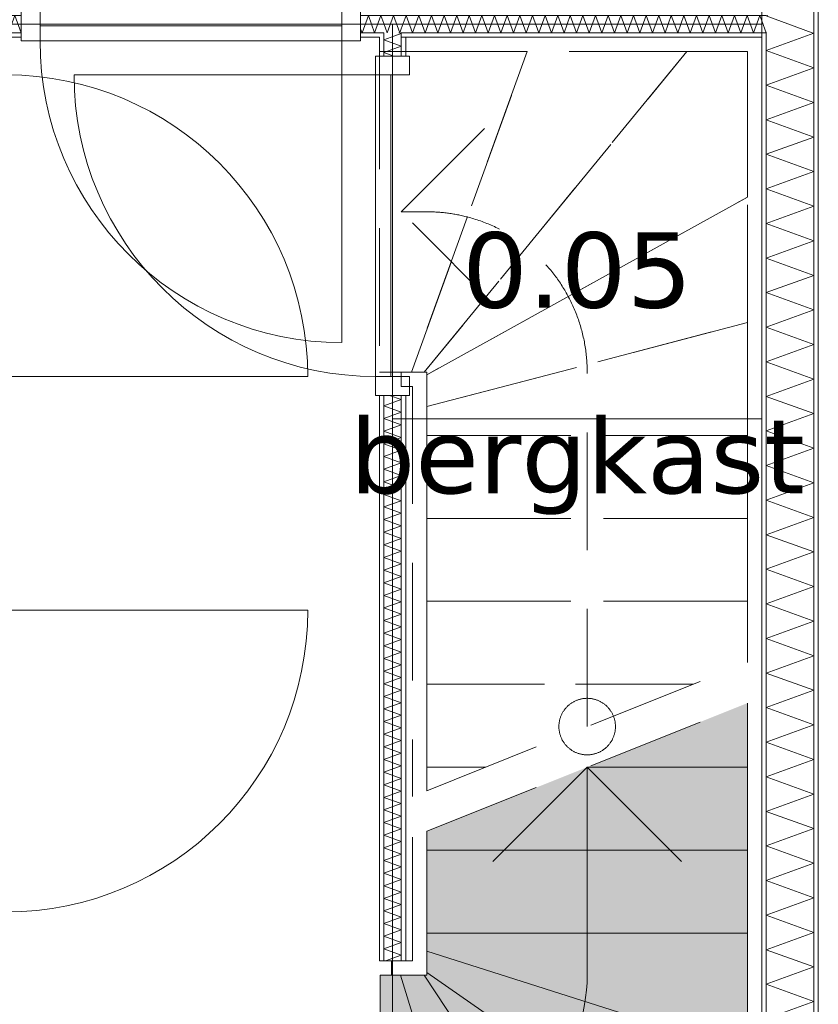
# Model space of a CAD drawing. Header units: millimetres. Extents: x -14925 to 266687, y -3550 to 35834.
# Tile 139 of 244: x 123231 to 125349, y 2515 to 5127. Entities that reach past the tile are written whole.
import ezdxf
from ezdxf.enums import TextEntityAlignment as Align

# ---------------------------------------------------------------- set-up
doc = ezdxf.new("R2010")
doc.units = ezdxf.units.MM
doc.header["$MEASUREMENT"] = 0
doc.linetypes.add('B0701', pattern=[468.239987, 311.999989, -156.239998])
for name, color, linetype in [('24 Trappen', 7, 'Continuous'), ('24 Trappen Afdek-arcering', 7, 'Continuous'), ('New_21 Buitenwanden Laagscheidingslijnen', 7, 'Continuous'), ('New_22 C Binnenwanden', 7, 'Continuous'), ('New_22 C Binnenwanden Deuren', 7, 'Continuous'), ('New_22 C Binnenwanden Doorsnede-arcering', 7, 'Continuous'), ('New_22 C Binnenwanden Laagscheidingslijnen', 7, 'Continuous'), ('New_Z Gebruiksopp', 7, 'Continuous'), ('New_Z Gebruiksopp Zone omranding', 7, 'Continuous'), ('New_Z Gebruiksopp Zone tekst', 7, 'Continuous')]:
    doc.layers.add(name, color=color, linetype=linetype)
doc.styles.add('GENERATED_STYLE_1', font='verdana.ttf')
doc.styles.add('GENERATED_STYLE_2', font='verdana.ttf')
pattern_1 = [(270, (120873.91, 0), (100, 0), [])]
pattern_2 = [(180, (120873.91, 0), (0, 100), [])]
pattern_3 = [(90, (120873.91, 0), (-100, 0), [])]

# ---------------------------------------------------------------- blocks, each defined once
blk = doc.blocks.new('bergkast_0.05_145_1', base_point=(124709.4, 4695.7))
at = {"layer": 'New_Z Gebruiksopp Zone tekst', "color": 2, "lineweight": 0}
for tag, style, p in [('DUMMY_941', 'GENERATED_STYLE_1', (124709.4, 4633.5)), ('DUMMY_942', 'GENERATED_STYLE_2', (124709.4, 4136.4))]:
    blk.add_attdef(tag, text='', height=200, dxfattribs=dict(at, style=style)).set_placement(p, align=Align.TOP_LEFT)
for tag, style, p in [('ROOM_NUMBER', 'GENERATED_STYLE_1', (124709.4, 4562.8)), ('ROOM_NAME', 'GENERATED_STYLE_2', (124709.4, 4070.5))]:
    blk.add_attdef(tag, text='', height=200, dxfattribs=dict(at, style=style)).set_placement(p, align=Align.TOP_CENTER)
blk = doc.blocks.new('Stair_17_1', base_point=(120873.9, 0))
at = {"layer": '24 Trappen Afdek-arcering', "linetype": 'Continuous', "lineweight": 0, "true_color": 0xffffff}
for points in [[(124735.9, 3143.9), (125160.9, 3143.9), (125160.9, 3313.9)], [(124310.9, 2923.9), (125160.9, 2923.9), (125160.9, 3143.9), (124735.9, 3143.9), (124310.9, 2973.9)], [(124310.9, 2703.9), (125160.9, 2703.9), (125160.9, 2923.9), (124310.9, 2923.9)], [(124310.9, 2656), (125160.9, 2386), (125160.9, 2703.9), (124310.9, 2703.9)], [(124310.9, 2599.1), (125160.9, 2008.7), (125160.9, 2386), (124310.9, 2656)], [(124240.8, 2592), (124186.8, 2592), (124186.8, 1742), (124500.5, 1742)], [(124303.8, 2592), (124240.8, 2592), (124500.5, 1742), (124866.9, 1742)], [(124303.8, 2592), (124866.9, 1742), (125160.9, 1742), (125160.9, 2008.7), (124310.9, 2599.1), (124310.9, 2592)]]:
    blk.add_hatch(color=7, dxfattribs=at).paths.add_polyline_path(points)
at = {"layer": '24 Trappen', "color": 9, "linetype": 'B0701', "lineweight": 0}
for p, q in [((125198.9, 5080), (124242.9, 5080)), ((124242.9, 5080), (124242.9, 5042)), ((125198.9, 3436.8), (125198.9, 5080)), ((124242.9, 5042), (124184.9, 5042)), ((124184.9, 5042), (124184.9, 4192)), ((124242.9, 5042), (125160.9, 5042)), ((124576.9, 5042), (124242.9, 5042)), ((124576.9, 5042), (124269.8, 4192)), ((124269.8, 4192), (124576.9, 5042)), ((125000.1, 5042), (124303.8, 4192)), ((124303.8, 4192), (125000.1, 5042)), ((125000.1, 5042), (124576.9, 5042)), ((125160.9, 5042), (125000.1, 5042)), ((125160.9, 5042), (125160.9, 3421.6)), ((125160.9, 4655.6), (125160.9, 5042)), ((124242.9, 4617), (124492.9, 4867)), ((125160.9, 4655.6), (124310.9, 4184.9)), ((124310.9, 4184.9), (125160.9, 4655.6)), ((125160.9, 4323.2), (125160.9, 4655.6)), ((124310.9, 4617), (124242.9, 4617)), ((124492.9, 4367), (124242.9, 4617)), ((125160.9, 4323.2), (124310.9, 4100.2)), ((124310.9, 4100.2), (125160.9, 4323.2)), ((125160.9, 4023.9), (125160.9, 4323.2)), ((124184.9, 4192), (124242.9, 4192)), ((124310.9, 4192), (124242.9, 4192)), ((124242.9, 4192), (124242.9, 4154)), ((124242.9, 4192), (124269.8, 4192)), ((124269.8, 4192), (124303.8, 4192)), ((124303.8, 4192), (124310.9, 4192)), ((124310.9, 3081.6), (124310.9, 4192)), ((124310.9, 4192), (124310.9, 4184.9)), ((124310.9, 4184.9), (124310.9, 4100.2)), ((124735.9, 3251.6), (124735.9, 4192)), ((124242.9, 4154), (124272.9, 4154)), ((124272.9, 4154), (124272.9, 3066.4)), ((124310.9, 4100.2), (124310.9, 4023.9)), ((125160.9, 4023.9), (124310.9, 4023.9)), ((124310.9, 4023.9), (124310.9, 3803.9)), ((124310.9, 4023.9), (125160.9, 4023.9)), ((125160.9, 3803.9), (125160.9, 4023.9)), ((125160.9, 3803.9), (124310.9, 3803.9)), ((124310.9, 3803.9), (124310.9, 3583.9)), ((124310.9, 3803.9), (125160.9, 3803.9)), ((125160.9, 3583.9), (125160.9, 3803.9)), ((125160.9, 3583.9), (124310.9, 3583.9)), ((124310.9, 3583.9), (124310.9, 3363.9)), ((124310.9, 3583.9), (125160.9, 3583.9)), ((125160.9, 3421.6), (125160.9, 3583.9)), ((124310.9, 3081.6), (125160.9, 3421.6)), ((125016.7, 3363.9), (124310.9, 3363.9)), ((124310.9, 3363.9), (124310.9, 3143.9)), ((124310.9, 3363.9), (125016.7, 3363.9)), ((124310.9, 2973.9), (125160.9, 3313.9)), ((124466.7, 3143.9), (124310.9, 3143.9)), ((124310.9, 3143.9), (124310.9, 3081.6)), ((124310.9, 3143.9), (124466.7, 3143.9))]:
    blk.add_line(p, q, dxfattribs=at)
at = {"layer": '24 Trappen', "color": 9, "linetype": 'Continuous', "lineweight": 0}
for p, q in [((125198.9, 1704), (125198.9, 3329.1)), ((125160.9, 3313.9), (125160.9, 1742)), ((125160.9, 3143.9), (125160.9, 3313.9)), ((124485.9, 2893.9), (124735.9, 3143.9)), ((125160.9, 3143.9), (124735.9, 3143.9)), ((124735.9, 3143.9), (125160.9, 3143.9)), ((124735.9, 2592), (124735.9, 3143.9)), ((124735.9, 3143.9), (124985.9, 2893.9)), ((125160.9, 2923.9), (125160.9, 3143.9)), ((124272.9, 2958.7), (124272.9, 2630)), ((124310.9, 2592), (124310.9, 2973.9)), ((124310.9, 2973.9), (124310.9, 2923.9)), ((125160.9, 2923.9), (124310.9, 2923.9)), ((124310.9, 2923.9), (124310.9, 2703.9)), ((124310.9, 2923.9), (125160.9, 2923.9)), ((125160.9, 2703.9), (125160.9, 2923.9)), ((125160.9, 2703.9), (124310.9, 2703.9)), ((124310.9, 2703.9), (124310.9, 2656)), ((124310.9, 2703.9), (125160.9, 2703.9)), ((125160.9, 2386), (125160.9, 2703.9)), ((125160.9, 2386), (124310.9, 2656)), ((124310.9, 2656), (124310.9, 2599.1)), ((124310.9, 2656), (125160.9, 2386)), ((124272.9, 2630), (124216.8, 2630)), ((124216.8, 2630), (124216.8, 2592)), ((124240.8, 2592), (124186.8, 2592)), ((124186.8, 2592), (124186.8, 1742)), ((124216.8, 2592), (124310.9, 2592)), ((124500.5, 1742), (124240.8, 2592)), ((124240.8, 2592), (124500.5, 1742)), ((124303.8, 2592), (124240.8, 2592)), ((124866.9, 1742), (124303.8, 2592)), ((124303.8, 2592), (124866.9, 1742)), ((124310.9, 2592), (124303.8, 2592)), ((125160.9, 2008.7), (124310.9, 2599.1)), ((124310.9, 2599.1), (124310.9, 2592)), ((124310.9, 2599.1), (125160.9, 2008.7))]:
    blk.add_line(p, q, dxfattribs=at)
at = {"layer": '24 Trappen', "color": 9, "linetype": 'B0701', "lineweight": 0}
for centre, radius, start, end in [((124310.9, 4192), 425, 75.3544, 90), ((124310.9, 4192), 425, 0, 75.3544), ((124735.9, 3251.6), 75, 0, 180), ((124735.9, 3251.6), 75, 180, 0)]:
    blk.add_arc(centre, radius, start, end, dxfattribs=at)
at = {"layer": '24 Trappen', "color": 9, "linetype": 'Continuous', "lineweight": 0}
blk.add_arc((124310.9, 2592), 425, 277.9125, 0, dxfattribs=at)
blk = doc.blocks.new('D1 bl 26[84]_1', base_point=(120873.9, 0))
at = {"layer": 'New_22 C Binnenwanden Deuren', "color": 7, "linetype": 'Continuous', "lineweight": 0}
for p, q in [((123104.9, 3560), (123104.9, 3610)), ((123104.9, 3610), (123194.9, 3610)), ((123114.9, 3610), (123126.9, 3610)), ((123126.9, 3610), (123172.9, 3610)), ((123172.9, 3610), (123184.9, 3610)), ((123194.9, 3610), (123194.9, 3560)), ((123194.9, 3560), (123104.9, 3560)), ((123194.9, 3560), (123154.9, 3560)), ((123154.9, 3560), (123154.9, 2760)), ((123194.9, 3560), (123994.9, 3560)), ((123194.9, 2760), (123194.9, 3560)), ((123104.9, 2710), (123104.9, 2760)), ((123104.9, 2760), (123194.9, 2760)), ((123154.9, 2760), (123194.9, 2760)), ((123194.9, 2760), (123194.9, 2710)), ((123194.9, 2710), (123104.9, 2710)), ((123114.9, 2710), (123126.9, 2710)), ((123126.9, 2710), (123172.9, 2710)), ((123172.9, 2710), (123184.9, 2710))]:
    blk.add_line(p, q, dxfattribs=at)
blk.add_arc((123194.9, 3560), 800, 270, 0, dxfattribs=at)
blk = doc.blocks.new('D1 bl 26[85]_1', base_point=(120873.9, 0))
at = {"layer": 'New_22 C Binnenwanden Deuren', "color": 7, "linetype": 'Continuous', "lineweight": 0}
for p, q in [((123104.9, 5030), (123104.9, 4980)), ((123194.9, 5030), (123104.9, 5030)), ((123114.9, 5030), (123126.9, 5030)), ((123126.9, 5030), (123172.9, 5030)), ((123172.9, 5030), (123184.9, 5030)), ((123194.9, 4980), (123194.9, 5030)), ((123104.9, 4980), (123194.9, 4980)), ((123154.9, 4180), (123154.9, 4980)), ((123154.9, 4980), (123194.9, 4980)), ((123194.9, 4980), (123194.9, 4180)), ((123194.9, 4180), (123104.9, 4180)), ((123104.9, 4180), (123104.9, 4130)), ((123194.9, 4180), (123154.9, 4180)), ((123194.9, 4180), (123994.9, 4180)), ((123194.9, 4130), (123194.9, 4180)), ((123104.9, 4130), (123194.9, 4130)), ((123114.9, 4130), (123126.9, 4130)), ((123126.9, 4130), (123172.9, 4130)), ((123172.9, 4130), (123184.9, 4130))]:
    blk.add_line(p, q, dxfattribs=at)
blk.add_arc((123194.9, 4180), 800, 0, 90, dxfattribs=at)
blk = doc.blocks.new('Wall_299_1', base_point=(123149.9, 400))
at = {"layer": 'New_22 C Binnenwanden Deuren', "color": 7, "linetype": 'Continuous', "lineweight": 0}
for name in ['D1 bl 26[85]_1', 'D1 bl 26[84]_1']:
    blk.add_blockref(name, (120873.9, 0), dxfattribs=at)
blk = doc.blocks.new('*X2146', base_point=(120873.9, 0))
at = {"layer": 'New_22 C Binnenwanden Doorsnede-arcering', "color": 7, "linetype": 'Continuous', "lineweight": 0}
for q in [(125215.4, 5138), (125332.8, 5092)]:
    blk.add_line((125210.9, 5136.3), q, dxfattribs=at)
blk = doc.blocks.new('*X2147', base_point=(120873.9, 0))
at = {"layer": 'New_22 C Binnenwanden Doorsnede-arcering', "color": 7, "linetype": 'Continuous', "lineweight": 0}
for p, q in [((125210.9, 5044.6), (125336.9, 5090.5)), ((125332.8, 5092), (125336.9, 5090.5)), ((125210.9, 5044.6), (125336.9, 4998.8)), ((125210.9, 4952.9), (125336.9, 4998.8)), ((125210.9, 4952.9), (125336.9, 4907)), ((125210.9, 4861.2), (125336.9, 4907)), ((125210.9, 4861.2), (125336.9, 4815.3)), ((125210.9, 4769.5), (125336.9, 4815.3)), ((125210.9, 4769.5), (125336.9, 4723.6)), ((125210.9, 4677.7), (125336.9, 4723.6)), ((125210.9, 4677.7), (125336.9, 4631.9)), ((125210.9, 4586), (125336.9, 4631.9)), ((125210.9, 4586), (125336.9, 4540.2)), ((125210.9, 4494.3), (125336.9, 4540.2)), ((125210.9, 4494.3), (125336.9, 4448.4)), ((125210.9, 4402.6), (125336.9, 4448.4)), ((125210.9, 4402.6), (125336.9, 4356.7)), ((125210.9, 4310.9), (125336.9, 4356.7)), ((125210.9, 4310.9), (125336.9, 4265)), ((125210.9, 4219.1), (125336.9, 4265)), ((125210.9, 4219.1), (125336.9, 4173.3)), ((125210.9, 4127.4), (125336.9, 4173.3)), ((125210.9, 4127.4), (125336.9, 4081.6)), ((125210.9, 4035.7), (125336.9, 4081.6)), ((125210.9, 4035.7), (125336.9, 3989.8)), ((125210.9, 3944), (125336.9, 3989.8)), ((125210.9, 3944), (125336.9, 3898.1)), ((125210.9, 3852.3), (125336.9, 3898.1)), ((125210.9, 3852.3), (125336.9, 3806.4)), ((125210.9, 3760.5), (125336.9, 3806.4)), ((125210.9, 3760.5), (125336.9, 3714.7)), ((125210.9, 3668.8), (125336.9, 3714.7)), ((125210.9, 3668.8), (125336.9, 3623)), ((125210.9, 3577.1), (125336.9, 3623)), ((125210.9, 3577.1), (125336.9, 3531.2)), ((125210.9, 3485.4), (125336.9, 3531.2)), ((125210.9, 3485.4), (125336.9, 3439.5)), ((125210.9, 3393.7), (125336.9, 3439.5)), ((125210.9, 3393.7), (125336.9, 3347.8)), ((125210.9, 3301.9), (125336.9, 3347.8)), ((125210.9, 3301.9), (125336.9, 3256.1)), ((125210.9, 3210.2), (125336.9, 3256.1)), ((125210.9, 3210.2), (125336.9, 3164.4)), ((125210.9, 3118.5), (125336.9, 3164.4)), ((125210.9, 3118.5), (125336.9, 3072.6)), ((125210.9, 3026.8), (125336.9, 3072.6)), ((125210.9, 3026.8), (125336.9, 2980.9)), ((125210.9, 2935.1), (125336.9, 2980.9)), ((125210.9, 2935.1), (125336.9, 2889.2)), ((125210.9, 2843.3), (125336.9, 2889.2)), ((125210.9, 2843.3), (125336.9, 2797.5)), ((125210.9, 2751.6), (125336.9, 2797.5)), ((125210.9, 2751.6), (125336.9, 2705.8)), ((125210.9, 2659.9), (125336.9, 2705.8)), ((125210.9, 2659.9), (125336.9, 2614)), ((125210.9, 2568.2), (125336.9, 2614)), ((125210.9, 2568.2), (125336.9, 2522.3)), ((125210.9, 2476.5), (125336.9, 2522.3))]:
    blk.add_line(p, q, dxfattribs=at)
blk = doc.blocks.new('Wall_310_1', base_point=(125198.9, 400))
at = {"layer": 'New_22 C Binnenwanden Doorsnede-arcering', "linetype": 'Continuous', "lineweight": 0, "true_color": 0x000000}
h = blk.add_hatch(dxfattribs=at)
h.set_pattern_fill('325_Houtachtig_plaatmate_E0', color=18, style=0, pattern_type=2)
h.set_pattern_definition(pattern_1)
h.paths.add_polyline_path([(125348.9, 77), (125348.9, 7173), (125336.9, 7173), (125336.9, 77)])
h = blk.add_hatch(dxfattribs=at)
h.set_pattern_fill('325_Houtachtig_plaatmate_E0', color=18, style=0, pattern_type=2)
h.set_pattern_definition(pattern_1)
h.paths.add_polyline_path([(125210.9, 5080), (125210.9, 5092), (125198.9, 5092), (125198.9, 5080)])
h = blk.add_hatch(dxfattribs=at)
h.set_pattern_fill('325_Houtachtig_plaatmate_E0', color=18, style=0, pattern_type=2)
h.set_pattern_definition(pattern_1)
h.paths.add_polyline_path([(125210.9, 1704), (125210.9, 5080), (125198.9, 5080), (125198.9, 1704)])
at = {"layer": 'New_22 C Binnenwanden', "color": 1, "linetype": 'Continuous', "lineweight": 0, "flags": 128}
for points in [[(125348.9, 77), (125348.9, 7173)], [(125198.9, 5080), (125198.9, 1704)]]:
    blk.add_lwpolyline(points, dxfattribs=at)
at = {"layer": 'New_22 C Binnenwanden Laagscheidingslijnen', "color": 1, "linetype": 'Continuous', "lineweight": 0}
for p, q in [((125336.9, 6877), (125336.9, 373)), ((125198.9, 5092), (125210.9, 5092)), ((125210.9, 5092), (125210.9, 1692))]:
    blk.add_line(p, q, dxfattribs=at)
at = {"layer": 'New_22 C Binnenwanden', "color": 1, "lineweight": 0}
for name in ['*X2146', '*X2147']:
    blk.add_blockref(name, (120873.9, 0), dxfattribs=at)
blk = doc.blocks.new('*X2256', base_point=(120873.9, 0))
at = {"layer": 'New_22 C Binnenwanden Doorsnede-arcering', "color": 7, "linetype": 'Continuous', "lineweight": 0}
for p in [(121036.9, 5125.8), (121021.9, 5099.4)]:
    blk.add_line(p, (121024.6, 5092), dxfattribs=at)
blk = doc.blocks.new('*X2257', base_point=(120873.9, 0))
at = {"layer": 'New_22 C Binnenwanden Doorsnede-arcering', "color": 7, "linetype": 'Continuous', "lineweight": 0}
for q in [(121036.9, 5125.8), (121048.9, 5117.2)]:
    blk.add_line((121041.3, 5138), q, dxfattribs=at)
blk = doc.blocks.new('*X2258', base_point=(120873.9, 0))
at = {"layer": 'New_22 C Binnenwanden Doorsnede-arcering', "color": 7, "linetype": 'Continuous', "lineweight": 0}
for p in [(125198.9, 5123.2), (125210.9, 5093.8)]:
    blk.add_line(p, (125210.3, 5092), dxfattribs=at)
blk = doc.blocks.new('*X2259', base_point=(120873.9, 0))
at = {"layer": 'New_22 C Binnenwanden Doorsnede-arcering', "color": 7, "linetype": 'Continuous', "lineweight": 0}
for p, q in [((124255.9, 5138), (124242.9, 5102.3)), ((124255.9, 5138), (124272.7, 5092)), ((124289.4, 5138), (124272.7, 5092)), ((124289.4, 5138), (124306.1, 5092)), ((124322.9, 5138), (124306.1, 5092)), ((124322.9, 5138), (124339.6, 5092)), ((124356.4, 5138), (124339.6, 5092)), ((124356.4, 5138), (124373.1, 5092)), ((124389.9, 5138), (124373.1, 5092)), ((124389.9, 5138), (124406.6, 5092)), ((124423.3, 5138), (124406.6, 5092)), ((124423.3, 5138), (124440.1, 5092)), ((124456.8, 5138), (124440.1, 5092)), ((124456.8, 5138), (124473.6, 5092)), ((124490.3, 5138), (124473.6, 5092)), ((124490.3, 5138), (124507.1, 5092)), ((124523.8, 5138), (124507.1, 5092)), ((124523.8, 5138), (124540.5, 5092)), ((124557.3, 5138), (124540.5, 5092)), ((124557.3, 5138), (124574, 5092)), ((124590.8, 5138), (124574, 5092)), ((124590.8, 5138), (124607.5, 5092)), ((124624.3, 5138), (124607.5, 5092)), ((124624.3, 5138), (124641, 5092)), ((124657.7, 5138), (124641, 5092)), ((124657.7, 5138), (124674.5, 5092)), ((124691.2, 5138), (124674.5, 5092)), ((124691.2, 5138), (124708, 5092)), ((124724.7, 5138), (124708, 5092)), ((124724.7, 5138), (124741.5, 5092)), ((124758.2, 5138), (124741.5, 5092)), ((124758.2, 5138), (124774.9, 5092)), ((124791.7, 5138), (124774.9, 5092)), ((124791.7, 5138), (124808.4, 5092)), ((124825.2, 5138), (124808.4, 5092)), ((124825.2, 5138), (124841.9, 5092)), ((124858.7, 5138), (124841.9, 5092)), ((124858.7, 5138), (124875.4, 5092)), ((124892.1, 5138), (124875.4, 5092)), ((124892.1, 5138), (124908.9, 5092)), ((124925.6, 5138), (124908.9, 5092)), ((124925.6, 5138), (124942.4, 5092)), ((124959.1, 5138), (124942.4, 5092)), ((124959.1, 5138), (124975.9, 5092)), ((124992.6, 5138), (124975.9, 5092)), ((124992.6, 5138), (125009.3, 5092)), ((125026.1, 5138), (125009.3, 5092)), ((125026.1, 5138), (125042.8, 5092)), ((125059.6, 5138), (125042.8, 5092)), ((125059.6, 5138), (125076.3, 5092)), ((125093.1, 5138), (125076.3, 5092)), ((125093.1, 5138), (125109.8, 5092)), ((125126.5, 5138), (125109.8, 5092)), ((125126.5, 5138), (125143.3, 5092)), ((125160, 5138), (125143.3, 5092)), ((125160, 5138), (125176.8, 5092)), ((125193.5, 5138), (125176.8, 5092)), ((125193.5, 5138), (125198.9, 5123.2))]:
    blk.add_line(p, q, dxfattribs=at)
blk = doc.blocks.new('*X2260', base_point=(120873.9, 0))
at = {"layer": 'New_22 C Binnenwanden Doorsnede-arcering', "color": 7, "linetype": 'Continuous', "lineweight": 0}
for p, q in [((124222.4, 5138), (124205.7, 5092)), ((124222.4, 5138), (124239.2, 5092)), ((124196.9, 5116.1), (124205.7, 5092)), ((124242.9, 5102.3), (124239.2, 5092))]:
    blk.add_line(p, q, dxfattribs=at)
blk = doc.blocks.new('*X2261', base_point=(120873.9, 0))
at = {"layer": 'New_22 C Binnenwanden Doorsnede-arcering', "color": 7, "linetype": 'Continuous', "lineweight": 0}
for p, q in [((123184.4, 5138), (123172.9, 5106.5)), ((123184.4, 5138), (123201.1, 5092)), ((123217.9, 5138), (123201.1, 5092)), ((123217.9, 5138), (123234.6, 5092)), ((123234.9, 5092.8), (123234.6, 5092))]:
    blk.add_line(p, q, dxfattribs=at)
blk = doc.blocks.new('*X2262', base_point=(120873.9, 0))
at = {"layer": 'New_22 C Binnenwanden Doorsnede-arcering', "color": 7, "linetype": 'Continuous', "lineweight": 0}
for p, q in [((124155.5, 5138), (124138.7, 5092)), ((124155.5, 5138), (124172.2, 5092)), ((124188.9, 5138), (124172.2, 5092)), ((124188.9, 5138), (124196.9, 5116.1)), ((124134.9, 5102.5), (124138.7, 5092))]:
    blk.add_line(p, q, dxfattribs=at)
blk = doc.blocks.new('*X2263', base_point=(120873.9, 0))
at = {"layer": 'New_22 C Binnenwanden Doorsnede-arcering', "color": 7, "linetype": 'Continuous', "lineweight": 0}
for p, q in [((123150.9, 5138), (123134.2, 5092)), ((123150.9, 5138), (123167.6, 5092)), ((123126.9, 5111.9), (123134.2, 5092)), ((123172.9, 5106.5), (123167.6, 5092))]:
    blk.add_line(p, q, dxfattribs=at)
blk = doc.blocks.new('*X2264', base_point=(120873.9, 0))
at = {"layer": 'New_22 C Binnenwanden Doorsnede-arcering', "color": 7, "linetype": 'Continuous', "lineweight": 0}
for p, q in [((122213.3, 5138), (122202.9, 5109.4)), ((122213.3, 5138), (122230.1, 5092)), ((122246.8, 5138), (122230.1, 5092)), ((122246.8, 5138), (122263.5, 5092)), ((122280.3, 5138), (122263.5, 5092)), ((122280.3, 5138), (122297, 5092)), ((122313.8, 5138), (122297, 5092)), ((122313.8, 5138), (122330.5, 5092)), ((122347.3, 5138), (122330.5, 5092)), ((122347.3, 5138), (122364, 5092)), ((122380.7, 5138), (122364, 5092)), ((122380.7, 5138), (122397.5, 5092)), ((122414.2, 5138), (122397.5, 5092)), ((122414.2, 5138), (122431, 5092)), ((122447.7, 5138), (122431, 5092)), ((122447.7, 5138), (122464.5, 5092)), ((122481.2, 5138), (122464.5, 5092)), ((122481.2, 5138), (122497.9, 5092)), ((122514.7, 5138), (122497.9, 5092)), ((122514.7, 5138), (122531.4, 5092)), ((122548.2, 5138), (122531.4, 5092)), ((122548.2, 5138), (122564.9, 5092)), ((122581.7, 5138), (122564.9, 5092)), ((122581.7, 5138), (122598.4, 5092)), ((122615.1, 5138), (122598.4, 5092)), ((122615.1, 5138), (122631.9, 5092)), ((122648.6, 5138), (122631.9, 5092)), ((122648.6, 5138), (122665.4, 5092)), ((122682.1, 5138), (122665.4, 5092)), ((122682.1, 5138), (122698.9, 5092)), ((122715.6, 5138), (122698.9, 5092)), ((122715.6, 5138), (122732.3, 5092)), ((122749.1, 5138), (122732.3, 5092)), ((122749.1, 5138), (122765.8, 5092)), ((122782.6, 5138), (122765.8, 5092)), ((122782.6, 5138), (122799.3, 5092)), ((122816.1, 5138), (122799.3, 5092)), ((122816.1, 5138), (122832.8, 5092)), ((122849.5, 5138), (122832.8, 5092)), ((122849.5, 5138), (122866.3, 5092)), ((122883, 5138), (122866.3, 5092)), ((122883, 5138), (122899.8, 5092)), ((122916.5, 5138), (122899.8, 5092)), ((122916.5, 5138), (122933.3, 5092)), ((122950, 5138), (122933.3, 5092)), ((122950, 5138), (122966.7, 5092)), ((122983.5, 5138), (122966.7, 5092)), ((122983.5, 5138), (123000.2, 5092)), ((123017, 5138), (123000.2, 5092)), ((123017, 5138), (123033.7, 5092)), ((123050.5, 5138), (123033.7, 5092)), ((123050.5, 5138), (123067.2, 5092)), ((123083.9, 5138), (123067.2, 5092)), ((123083.9, 5138), (123100.7, 5092)), ((123117.4, 5138), (123100.7, 5092)), ((123117.4, 5138), (123126.9, 5111.9))]:
    blk.add_line(p, q, dxfattribs=at)
blk = doc.blocks.new('*X2265', base_point=(120873.9, 0))
at = {"layer": 'New_22 C Binnenwanden Doorsnede-arcering', "color": 7, "linetype": 'Continuous', "lineweight": 0}
for p, q in [((122179.8, 5138), (122163.1, 5092)), ((122179.8, 5138), (122196.6, 5092)), ((122156.9, 5109), (122163.1, 5092)), ((122202.9, 5109.4), (122196.6, 5092))]:
    blk.add_line(p, q, dxfattribs=at)
blk = doc.blocks.new('*X2266', base_point=(120873.9, 0))
at = {"layer": 'New_22 C Binnenwanden Doorsnede-arcering', "color": 7, "linetype": 'Continuous', "lineweight": 0}
for p, q in [((121074.8, 5138), (121058.1, 5092)), ((121074.8, 5138), (121091.6, 5092)), ((121108.3, 5138), (121091.6, 5092)), ((121108.3, 5138), (121125, 5092)), ((121141.8, 5138), (121125, 5092)), ((121141.8, 5138), (121158.5, 5092)), ((121175.3, 5138), (121158.5, 5092)), ((121175.3, 5138), (121192, 5092)), ((121208.8, 5138), (121192, 5092)), ((121208.8, 5138), (121225.5, 5092)), ((121242.2, 5138), (121225.5, 5092)), ((121242.2, 5138), (121259, 5092)), ((121275.7, 5138), (121259, 5092)), ((121275.7, 5138), (121292.5, 5092)), ((121309.2, 5138), (121292.5, 5092)), ((121309.2, 5138), (121326, 5092)), ((121342.7, 5138), (121326, 5092)), ((121342.7, 5138), (121359.4, 5092)), ((121376.2, 5138), (121359.4, 5092)), ((121376.2, 5138), (121392.9, 5092)), ((121409.7, 5138), (121392.9, 5092)), ((121409.7, 5138), (121426.4, 5092)), ((121443.2, 5138), (121426.4, 5092)), ((121443.2, 5138), (121459.9, 5092)), ((121476.6, 5138), (121459.9, 5092)), ((121476.6, 5138), (121493.4, 5092)), ((121510.1, 5138), (121493.4, 5092)), ((121510.1, 5138), (121526.9, 5092)), ((121543.6, 5138), (121526.9, 5092)), ((121543.6, 5138), (121560.4, 5092)), ((121577.1, 5138), (121560.4, 5092)), ((121577.1, 5138), (121593.8, 5092)), ((121610.6, 5138), (121593.8, 5092)), ((121610.6, 5138), (121627.3, 5092)), ((121644.1, 5138), (121627.3, 5092)), ((121644.1, 5138), (121660.8, 5092)), ((121677.6, 5138), (121660.8, 5092)), ((121677.6, 5138), (121694.3, 5092)), ((121711, 5138), (121694.3, 5092)), ((121711, 5138), (121727.8, 5092)), ((121744.5, 5138), (121727.8, 5092)), ((121744.5, 5138), (121761.3, 5092)), ((121778, 5138), (121761.3, 5092)), ((121778, 5138), (121794.8, 5092)), ((121811.5, 5138), (121794.8, 5092)), ((121811.5, 5138), (121828.2, 5092)), ((121845, 5138), (121828.2, 5092)), ((121845, 5138), (121861.7, 5092)), ((121878.5, 5138), (121861.7, 5092)), ((121878.5, 5138), (121895.2, 5092)), ((121912, 5138), (121895.2, 5092)), ((121912, 5138), (121928.7, 5092)), ((121945.4, 5138), (121928.7, 5092)), ((121945.4, 5138), (121962.2, 5092)), ((121978.9, 5138), (121962.2, 5092)), ((121978.9, 5138), (121995.7, 5092)), ((122012.4, 5138), (121995.7, 5092)), ((122012.4, 5138), (122029.2, 5092)), ((122045.9, 5138), (122029.2, 5092)), ((122045.9, 5138), (122062.6, 5092)), ((122079.4, 5138), (122062.6, 5092)), ((122079.4, 5138), (122096.1, 5092)), ((122112.9, 5138), (122096.1, 5092)), ((122112.9, 5138), (122129.6, 5092)), ((122146.3, 5138), (122129.6, 5092)), ((122146.3, 5138), (122156.9, 5109)), ((121048.9, 5117.2), (121058.1, 5092))]:
    blk.add_line(p, q, dxfattribs=at)
blk = doc.blocks.new('D1 bl 26[105]_1', base_point=(120873.9, 0))
at = {"layer": 'New_22 C Binnenwanden Deuren', "color": 7, "linetype": 'Continuous', "lineweight": 0}
for p, q in [((123234.9, 5160), (123284.9, 5160)), ((123234.9, 5070), (123234.9, 5160)), ((123234.9, 5138), (123234.9, 5150)), ((123284.9, 5160), (123284.9, 5070)), ((124084.9, 5070), (124084.9, 5160)), ((124084.9, 5160), (124134.9, 5160)), ((124134.9, 5160), (124134.9, 5070)), ((124134.9, 5138), (124134.9, 5150)), ((123234.9, 5092), (123234.9, 5138)), ((124134.9, 5092), (124134.9, 5138)), ((124084.9, 5110), (123284.9, 5110)), ((123284.9, 5110), (123284.9, 5070)), ((124084.9, 5070), (124084.9, 5110)), ((123234.9, 5080), (123234.9, 5092)), ((123284.9, 5070), (123234.9, 5070)), ((123284.9, 5070), (124084.9, 5070)), ((124084.9, 5070), (124084.9, 4270)), ((124134.9, 5070), (124084.9, 5070)), ((124134.9, 5080), (124134.9, 5092))]:
    blk.add_line(p, q, dxfattribs=at)
blk.add_arc((124084.9, 5070), 800, 180, 270, dxfattribs=at)
blk = doc.blocks.new('Wall_331_1', base_point=(121048.9, 5115))
at = {"layer": 'New_22 C Binnenwanden Doorsnede-arcering', "linetype": 'Continuous', "lineweight": 0, "true_color": 0x000000}
h = blk.add_hatch(dxfattribs=at)
h.set_pattern_fill('325_Houtachtig_plaatmate_E0', color=18, style=0, pattern_type=2)
h.set_pattern_definition(pattern_2)
h.paths.add_polyline_path([(121048.9, 5138), (121048.9, 5150), (121036.9, 5150), (121036.9, 5138)])
h = blk.add_hatch(dxfattribs=at)
h.set_pattern_fill('325_Houtachtig_plaatmate_E0', color=18, style=0, pattern_type=2)
h.set_pattern_definition(pattern_2)
h.paths.add_polyline_path([(121048.9, 5150), (121048.9, 5138), (123234.9, 5138), (123234.9, 5150)])
h = blk.add_hatch(dxfattribs=at)
h.set_pattern_fill('325_Houtachtig_plaatmate_E0', color=18, style=0, pattern_type=2)
h.set_pattern_definition(pattern_2)
h.paths.add_polyline_path([(124134.9, 5150), (124134.9, 5138), (125198.9, 5138), (125198.9, 5150)])
h = blk.add_hatch(dxfattribs=at)
h.set_pattern_fill('325_Houtachtig_plaatmate_E0', color=18, style=0, pattern_type=2)
h.set_pattern_definition(pattern_2)
h.paths.add_polyline_path([(121048.9, 5080), (121048.9, 5092), (121036.9, 5092), (121036.9, 5080)])
h = blk.add_hatch(dxfattribs=at)
h.set_pattern_fill('325_Houtachtig_plaatmate_E0', color=18, style=0, pattern_type=2)
h.set_pattern_definition(pattern_2)
h.paths.add_polyline_path([(122144.9, 5092), (121048.9, 5092), (121048.9, 5080), (122144.9, 5080)])
h = blk.add_hatch(dxfattribs=at)
h.set_pattern_fill('325_Houtachtig_plaatmate_E0', color=18, style=0, pattern_type=2)
h.set_pattern_definition(pattern_2)
h.paths.add_polyline_path([(122144.9, 5080), (122156.9, 5080), (122156.9, 5092), (122144.9, 5092)])
h = blk.add_hatch(dxfattribs=at)
h.set_pattern_fill('325_Houtachtig_plaatmate_E0', color=18, style=0, pattern_type=2)
h.set_pattern_definition(pattern_2)
h.paths.add_polyline_path([(122202.9, 5080), (122214.9, 5080), (122214.9, 5092), (122202.9, 5092)])
h = blk.add_hatch(dxfattribs=at)
h.set_pattern_fill('325_Houtachtig_plaatmate_E0', color=18, style=0, pattern_type=2)
h.set_pattern_definition(pattern_2)
h.paths.add_polyline_path([(122214.9, 5080), (123114.9, 5080), (123114.9, 5092), (122214.9, 5092)])
h = blk.add_hatch(dxfattribs=at)
h.set_pattern_fill('325_Houtachtig_plaatmate_E0', color=18, style=0, pattern_type=2)
h.set_pattern_definition(pattern_2)
h.paths.add_polyline_path([(123114.9, 5080), (123126.9, 5080), (123126.9, 5092), (123114.9, 5092)])
h = blk.add_hatch(dxfattribs=at)
h.set_pattern_fill('325_Houtachtig_plaatmate_E0', color=18, style=0, pattern_type=2)
h.set_pattern_definition(pattern_2)
h.paths.add_polyline_path([(123172.9, 5080), (123184.9, 5080), (123184.9, 5092), (123172.9, 5092)])
h = blk.add_hatch(dxfattribs=at)
h.set_pattern_fill('325_Houtachtig_plaatmate_E0', color=18, style=0, pattern_type=2)
h.set_pattern_definition(pattern_2)
h.paths.add_polyline_path([(123234.9, 5092), (123184.9, 5092), (123184.9, 5080), (123234.9, 5080)])
h = blk.add_hatch(dxfattribs=at)
h.set_pattern_fill('325_Houtachtig_plaatmate_E0', color=18, style=0, pattern_type=2)
h.set_pattern_definition(pattern_2)
h.paths.add_polyline_path([(124184.9, 5092), (124134.9, 5092), (124134.9, 5080), (124184.9, 5080)])
h = blk.add_hatch(dxfattribs=at)
h.set_pattern_fill('325_Houtachtig_plaatmate_E0', color=18, style=0, pattern_type=2)
h.set_pattern_definition(pattern_2)
h.paths.add_polyline_path([(124184.9, 5080), (124196.9, 5080), (124196.9, 5092), (124184.9, 5092)])
h = blk.add_hatch(dxfattribs=at)
h.set_pattern_fill('325_Houtachtig_plaatmate_E0', color=18, style=0, pattern_type=2)
h.set_pattern_definition(pattern_2)
h.paths.add_polyline_path([(124242.9, 5080), (124254.9, 5080), (124254.9, 5092), (124242.9, 5092)])
h = blk.add_hatch(dxfattribs=at)
h.set_pattern_fill('325_Houtachtig_plaatmate_E0', color=18, style=0, pattern_type=2)
h.set_pattern_definition(pattern_2)
h.paths.add_polyline_path([(124254.9, 5080), (125198.9, 5080), (125198.9, 5092), (124254.9, 5092)])
at = {"layer": 'New_21 Buitenwanden Laagscheidingslijnen', "color": 1, "linetype": 'Continuous', "lineweight": 0}
for p, q in [((121048.9, 5150), (121036.9, 5150)), ((121036.9, 5138), (121021.9, 5138)), ((121048.9, 5138), (121036.9, 5138)), ((121021.9, 5092), (121036.9, 5092)), ((121036.9, 5092), (121048.9, 5092)), ((121036.9, 5080), (121048.9, 5080))]:
    blk.add_line(p, q, dxfattribs=at)
at = {"layer": 'New_22 C Binnenwanden', "color": 1, "linetype": 'Continuous', "lineweight": 0}
for p, q in [((123234.9, 5138), (123234.9, 5150)), ((124134.9, 5138), (124134.9, 5150)), ((123234.9, 5092), (123234.9, 5138)), ((124134.9, 5092), (124134.9, 5138)), ((123234.9, 5080), (123234.9, 5092)), ((124134.9, 5080), (124134.9, 5092))]:
    blk.add_line(p, q, dxfattribs=at)
at = {"layer": 'New_22 C Binnenwanden', "color": 1, "linetype": 'Continuous', "lineweight": 0, "flags": 128}
for points in [[(123234.9, 5150), (121048.9, 5150)], [(125198.9, 5150), (124134.9, 5150)], [(121048.9, 5080), (122144.9, 5080)], [(122214.9, 5080), (123114.9, 5080)], [(123184.9, 5080), (123234.9, 5080)], [(124134.9, 5080), (124184.9, 5080)], [(124254.9, 5080), (125198.9, 5080)]]:
    blk.add_lwpolyline(points, dxfattribs=at)
at = {"layer": 'New_22 C Binnenwanden Laagscheidingslijnen', "color": 1, "linetype": 'Continuous', "lineweight": 0}
for p, q in [((122156.9, 5138), (121048.9, 5138)), ((122202.9, 5138), (122156.9, 5138)), ((123126.9, 5138), (122202.9, 5138)), ((123172.9, 5138), (123126.9, 5138)), ((123234.9, 5138), (123172.9, 5138)), ((124196.9, 5138), (124134.9, 5138)), ((124242.9, 5138), (124196.9, 5138)), ((125198.9, 5138), (124242.9, 5138)), ((125210.9, 5138), (125198.9, 5138)), ((122144.9, 5092), (121048.9, 5092)), ((122156.9, 5092), (122144.9, 5092)), ((122156.9, 5092), (122156.9, 5080)), ((122214.9, 5092), (122202.9, 5092)), ((122202.9, 5080), (122202.9, 5092)), ((123114.9, 5092), (122214.9, 5092)), ((123126.9, 5092), (123114.9, 5092)), ((123126.9, 5092), (123126.9, 5080)), ((123184.9, 5092), (123172.9, 5092)), ((123172.9, 5080), (123172.9, 5092)), ((123234.9, 5092), (123184.9, 5092)), ((124184.9, 5092), (124134.9, 5092)), ((124196.9, 5092), (124184.9, 5092)), ((124196.9, 5092), (124196.9, 5080)), ((124254.9, 5092), (124242.9, 5092)), ((124242.9, 5080), (124242.9, 5092)), ((125198.9, 5092), (124254.9, 5092)), ((125198.9, 5092), (125210.9, 5092))]:
    blk.add_line(p, q, dxfattribs=at)
at = {"layer": 'New_22 C Binnenwanden', "color": 1, "lineweight": 0}
for name in ['*X2256', '*X2257', '*X2266', '*X2265', '*X2264', '*X2263', '*X2261', '*X2262', '*X2260', '*X2259', '*X2258']:
    blk.add_blockref(name, (120873.9, 0), dxfattribs=at)
at = {"layer": 'New_22 C Binnenwanden Deuren', "color": 7, "linetype": 'Continuous', "lineweight": 0}
blk.add_blockref('D1 bl 26[105]_1', (120873.9, 0), dxfattribs=at)
blk = doc.blocks.new('*X2269', base_point=(120873.9, 0))
at = {"layer": 'New_22 C Binnenwanden Doorsnede-arcering', "color": 7, "linetype": 'Continuous', "lineweight": 0}
for q in [(124216.1, 5080), (124236.8, 5092)]:
    blk.add_line((124242.9, 5089.8), q, dxfattribs=at)
blk = doc.blocks.new('*X2270', base_point=(120873.9, 0))
at = {"layer": 'New_22 C Binnenwanden Doorsnede-arcering', "color": 7, "linetype": 'Continuous', "lineweight": 0}
for p, q in [((124242.9, 4118.7), (124211.8, 4130)), ((124242.9, 4118.7), (124196.9, 4101.9)), ((124242.9, 4085.2), (124196.9, 4101.9)), ((124242.9, 4085.2), (124196.9, 4068.5)), ((124242.9, 4051.7), (124196.9, 4068.5)), ((124242.9, 4051.7), (124196.9, 4035)), ((124242.9, 4018.2), (124196.9, 4035)), ((124242.9, 4018.2), (124196.9, 4001.5)), ((124242.9, 3984.7), (124196.9, 4001.5)), ((124242.9, 3984.7), (124196.9, 3968)), ((124242.9, 3951.3), (124196.9, 3968)), ((124242.9, 3951.3), (124196.9, 3934.5)), ((124242.9, 3917.8), (124196.9, 3934.5)), ((124242.9, 3917.8), (124196.9, 3901)), ((124242.9, 3884.3), (124196.9, 3901)), ((124242.9, 3884.3), (124196.9, 3867.5)), ((124242.9, 3850.8), (124196.9, 3867.5)), ((124242.9, 3850.8), (124196.9, 3834.1)), ((124242.9, 3817.3), (124196.9, 3834.1)), ((124242.9, 3817.3), (124196.9, 3800.6)), ((124242.9, 3783.8), (124196.9, 3800.6)), ((124242.9, 3783.8), (124196.9, 3767.1)), ((124242.9, 3750.3), (124196.9, 3767.1)), ((124242.9, 3750.3), (124196.9, 3733.6)), ((124242.9, 3716.9), (124196.9, 3733.6)), ((124242.9, 3716.9), (124196.9, 3700.1)), ((124242.9, 3683.4), (124196.9, 3700.1)), ((124242.9, 3683.4), (124196.9, 3666.6)), ((124242.9, 3649.9), (124196.9, 3666.6)), ((124242.9, 3649.9), (124196.9, 3633.2)), ((124242.9, 3616.4), (124196.9, 3633.2)), ((124242.9, 3616.4), (124196.9, 3599.7)), ((124242.9, 3582.9), (124196.9, 3599.7)), ((124242.9, 3582.9), (124196.9, 3566.2)), ((124242.9, 3549.4), (124196.9, 3566.2)), ((124242.9, 3549.4), (124196.9, 3532.7)), ((124242.9, 3516), (124196.9, 3532.7)), ((124242.9, 3516), (124196.9, 3499.2)), ((124242.9, 3482.5), (124196.9, 3499.2)), ((124242.9, 3482.5), (124196.9, 3465.7)), ((124242.9, 3449), (124196.9, 3465.7)), ((124242.9, 3449), (124196.9, 3432.2)), ((124242.9, 3415.5), (124196.9, 3432.2)), ((124242.9, 3415.5), (124196.9, 3398.8)), ((124242.9, 3382), (124196.9, 3398.8)), ((124242.9, 3382), (124196.9, 3365.3)), ((124242.9, 3348.5), (124196.9, 3365.3)), ((124242.9, 3348.5), (124196.9, 3331.8)), ((124242.9, 3315), (124196.9, 3331.8)), ((124242.9, 3315), (124196.9, 3298.3)), ((124242.9, 3281.6), (124196.9, 3298.3)), ((124242.9, 3281.6), (124196.9, 3264.8)), ((124242.9, 3248.1), (124196.9, 3264.8)), ((124242.9, 3248.1), (124196.9, 3231.3)), ((124242.9, 3214.6), (124196.9, 3231.3)), ((124242.9, 3214.6), (124196.9, 3197.8)), ((124242.9, 3181.1), (124196.9, 3197.8)), ((124242.9, 3181.1), (124196.9, 3164.4)), ((124242.9, 3147.6), (124196.9, 3164.4)), ((124242.9, 3147.6), (124196.9, 3130.9)), ((124242.9, 3114.1), (124196.9, 3130.9)), ((124242.9, 3114.1), (124196.9, 3097.4)), ((124242.9, 3080.6), (124196.9, 3097.4)), ((124242.9, 3080.6), (124196.9, 3063.9)), ((124242.9, 3047.2), (124196.9, 3063.9)), ((124242.9, 3047.2), (124196.9, 3030.4)), ((124242.9, 3013.7), (124196.9, 3030.4)), ((124242.9, 3013.7), (124196.9, 2996.9)), ((124242.9, 2980.2), (124196.9, 2996.9)), ((124242.9, 2980.2), (124196.9, 2963.4)), ((124242.9, 2946.7), (124196.9, 2963.4)), ((124242.9, 2946.7), (124196.9, 2930)), ((124242.9, 2913.2), (124196.9, 2930)), ((124242.9, 2913.2), (124196.9, 2896.5)), ((124242.9, 2879.7), (124196.9, 2896.5)), ((124242.9, 2879.7), (124196.9, 2863)), ((124242.9, 2846.2), (124196.9, 2863)), ((124242.9, 2846.2), (124196.9, 2829.5)), ((124242.9, 2812.8), (124196.9, 2829.5)), ((124242.9, 2812.8), (124196.9, 2796)), ((124242.9, 2779.3), (124196.9, 2796)), ((124242.9, 2779.3), (124196.9, 2762.5)), ((124242.9, 2745.8), (124196.9, 2762.5)), ((124242.9, 2745.8), (124196.9, 2729)), ((124242.9, 2712.3), (124196.9, 2729)), ((124242.9, 2712.3), (124196.9, 2695.6)), ((124242.9, 2678.8), (124196.9, 2695.6)), ((124242.9, 2678.8), (124196.9, 2662.1)), ((124242.9, 2645.3), (124196.9, 2662.1)), ((124242.9, 2645.3), (124200.8, 2630))]:
    blk.add_line(p, q, dxfattribs=at)
blk = doc.blocks.new('*X2271', base_point=(120873.9, 0))
at = {"layer": 'New_22 C Binnenwanden Doorsnede-arcering', "color": 7, "linetype": 'Continuous', "lineweight": 0}
for p, q in [((124216.1, 5080), (124196.9, 5073)), ((124242.9, 5056.3), (124196.9, 5073)), ((124242.9, 5056.3), (124196.9, 5039.5)), ((124223.1, 5030), (124196.9, 5039.5))]:
    blk.add_line(p, q, dxfattribs=at)
blk = doc.blocks.new('D1 bl 26[106]_1', base_point=(120873.9, 0))
at = {"layer": 'New_22 C Binnenwanden Deuren', "color": 7, "linetype": 'Continuous', "lineweight": 0}
for p, q in [((124174.9, 5030), (124174.9, 4980)), ((124264.9, 5030), (124174.9, 5030)), ((124184.9, 5030), (124196.9, 5030)), ((124196.9, 5030), (124242.9, 5030)), ((124242.9, 5030), (124254.9, 5030)), ((124264.9, 4980), (124264.9, 5030)), ((124174.9, 4980), (123374.9, 4980)), ((124174.9, 4980), (124264.9, 4980)), ((124174.9, 4180), (124174.9, 4980)), ((124174.9, 4980), (124214.9, 4980)), ((124214.9, 4980), (124214.9, 4180)), ((124264.9, 4180), (124174.9, 4180)), ((124174.9, 4180), (124174.9, 4130)), ((124214.9, 4180), (124174.9, 4180)), ((124264.9, 4130), (124264.9, 4180)), ((124174.9, 4130), (124264.9, 4130)), ((124184.9, 4130), (124196.9, 4130)), ((124196.9, 4130), (124242.9, 4130)), ((124242.9, 4130), (124254.9, 4130))]:
    blk.add_line(p, q, dxfattribs=at)
blk.add_arc((124174.9, 4980), 800, 180, 270, dxfattribs=at)
blk = doc.blocks.new('Wall_332_1', base_point=(124219.9, 5115))
at = {"layer": 'New_22 C Binnenwanden Doorsnede-arcering', "linetype": 'Continuous', "lineweight": 0, "true_color": 0x000000}
h = blk.add_hatch(dxfattribs=at)
h.set_pattern_fill('325_Houtachtig_plaatmate_E0', color=18, style=0, pattern_type=2)
h.set_pattern_definition(pattern_3)
h.paths.add_polyline_path([(124184.9, 5030), (124196.9, 5030), (124196.9, 5080), (124184.9, 5080)])
h = blk.add_hatch(dxfattribs=at)
h.set_pattern_fill('325_Houtachtig_plaatmate_E0', color=18, style=0, pattern_type=2)
h.set_pattern_definition(pattern_3)
h.paths.add_polyline_path([(124242.9, 5080), (124242.9, 5030), (124254.9, 5030), (124254.9, 5080)])
h = blk.add_hatch(dxfattribs=at)
h.set_pattern_fill('325_Houtachtig_plaatmate_E0', color=18, style=0, pattern_type=2)
h.set_pattern_definition(pattern_3)
h.paths.add_polyline_path([(124184.9, 2630), (124196.9, 2630), (124196.9, 4130), (124184.9, 4130)])
h = blk.add_hatch(dxfattribs=at)
h.set_pattern_fill('325_Houtachtig_plaatmate_E0', color=18, style=0, pattern_type=2)
h.set_pattern_definition(pattern_3)
h.paths.add_polyline_path([(124242.9, 2630), (124254.9, 2630), (124254.9, 4130), (124242.9, 4130)])
at = {"layer": 'New_22 C Binnenwanden', "color": 1, "linetype": 'Continuous', "lineweight": 0}
for p, q in [((124184.9, 5030), (124196.9, 5030)), ((124196.9, 5030), (124242.9, 5030)), ((124242.9, 5030), (124254.9, 5030)), ((124184.9, 4130), (124196.9, 4130)), ((124196.9, 4130), (124242.9, 4130)), ((124242.9, 4130), (124254.9, 4130))]:
    blk.add_line(p, q, dxfattribs=at)
at = {"layer": 'New_22 C Binnenwanden', "color": 1, "linetype": 'Continuous', "lineweight": 0, "flags": 128}
for points in [[(124184.9, 5080), (124184.9, 5030)], [(124254.9, 5030), (124254.9, 5080)], [(124184.9, 4130), (124184.9, 2630)], [(124254.9, 2630), (124254.9, 4130)], [(124196.9, 2630), (124184.9, 2630)], [(124242.9, 2630), (124196.9, 2630)], [(124254.9, 2630), (124242.9, 2630)]]:
    blk.add_lwpolyline(points, dxfattribs=at)
at = {"layer": 'New_22 C Binnenwanden Laagscheidingslijnen', "color": 1, "linetype": 'Continuous', "lineweight": 0}
for p, q in [((124196.9, 5092), (124196.9, 5080)), ((124196.9, 5030), (124196.9, 5080)), ((124242.9, 5080), (124242.9, 5092)), ((124242.9, 5030), (124242.9, 5080)), ((124196.9, 2630), (124196.9, 4130)), ((124242.9, 2630), (124242.9, 4130))]:
    blk.add_line(p, q, dxfattribs=at)
at = {"layer": 'New_22 C Binnenwanden', "color": 1, "lineweight": 0}
for name in ['*X2271', '*X2269', '*X2270']:
    blk.add_blockref(name, (120873.9, 0), dxfattribs=at)
at = {"layer": 'New_22 C Binnenwanden Deuren', "color": 7, "linetype": 'Continuous', "lineweight": 0}
blk.add_blockref('D1 bl 26[106]_1', (120873.9, 0), dxfattribs=at)

msp = doc.modelspace()

# ---------------------------------------------------------------- linework, layer by layer
at = {"layer": 'New_Z Gebruiksopp Zone omranding', "color": 151, "linetype": 'Continuous', "lineweight": 0, "true_color": 0x94b5eb, "flags": 128}
for points in [[(125198.9, 6950), (121048.9, 6950), (121048.9, 5115), (125198.9, 5115)], [(125198.9, 5115), (124219.9, 5115), (124219.9, 4068.2), (125198.9, 4068.2)]]:
    msp.add_lwpolyline(points, close=True, dxfattribs=at)
at = {"layer": 'New_Z Gebruiksopp Zone omranding', "color": 254, "linetype": 'Continuous', "lineweight": 0, "true_color": 0xd1c2fc, "flags": 128}
msp.add_lwpolyline([(124813.9, 1669), (124219.9, 1669), (124219.9, 5115), (123149.9, 5115), (123149.9, 400), (124813.9, 400)], close=True, dxfattribs=at)

# ---------------------------------------------------------------- block references
at = {"layer": '24 Trappen', "color": 253, "linetype": 'Continuous', "lineweight": 0, "true_color": 0x99a3a6}
msp.add_blockref('Stair_17_1', (120873.9, 0), dxfattribs=at)
at = {"layer": 'New_22 C Binnenwanden', "color": 1, "lineweight": 0}
for name, p in [('Wall_310_1', (125198.9, 400)), ('Wall_331_1', (121048.9, 5115)), ('Wall_299_1', (123149.9, 400)), ('Wall_332_1', (124219.9, 5115))]:
    msp.add_blockref(name, p, dxfattribs=at)
at = {"layer": 'New_Z Gebruiksopp', "color": 2, "linetype": 'Continuous', "lineweight": 0}
msp.add_blockref('bergkast_0.05_145_1', (124709.4, 4695.7), dxfattribs=at).add_auto_attribs({'ROOM_NAME': 'bergkast', 'ROOM_NUMBER': '0.05'})

doc.saveas('drawing.dxf')
